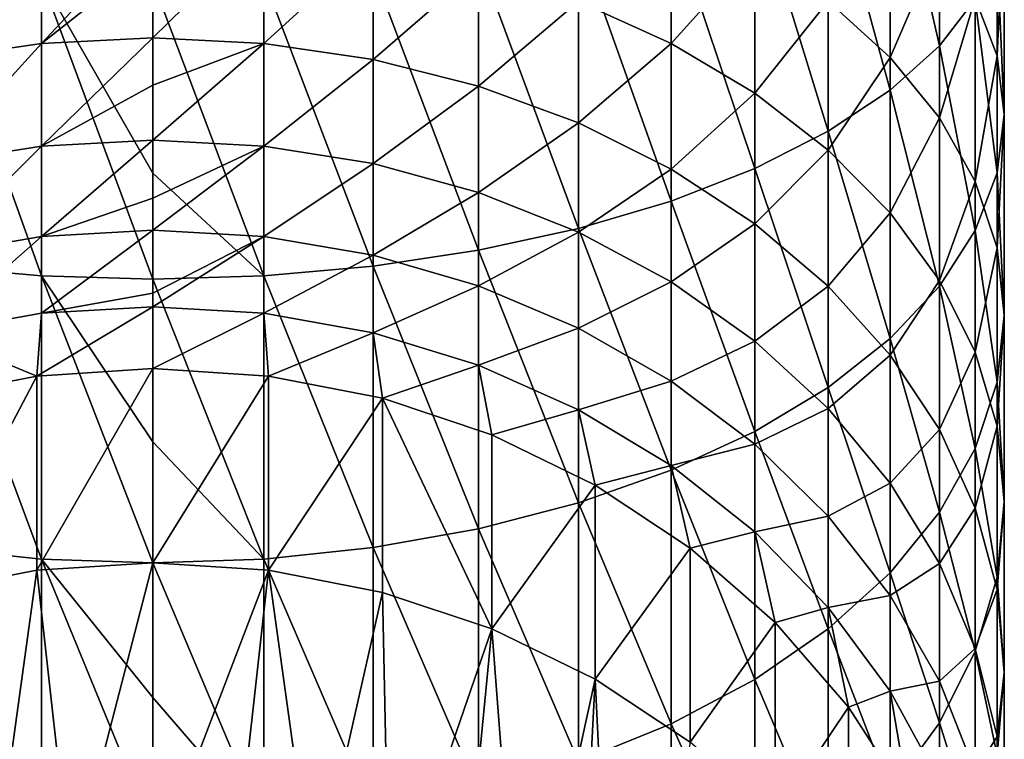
# Model space of a CAD drawing. Header units: metres. Extents: x -27 to 80, y -171 to 27.
# Tile 44 of 117: x -2 to 12, y -151 to -141. Entities that reach past the tile are written whole.
import ezdxf

# ---------------------------------------------------------------- set-up
doc = ezdxf.new("R2010")
doc.units = ezdxf.units.M
doc.layers.add('solid_509380_SW0003', color=7, linetype='CONTINUOUS')

msp = doc.modelspace()

# ---------------------------------------------------------------- linework, layer by layer
at = {"layer": 'solid_509380_SW0003'}
for points in [[(11.086555, -141.438904, 253.08139), (11.086555, -137.890884, 254.631195), (10.392304, -138.392242, 255.946686)], [(11.086555, -141.438904, 253.08139), (11.59111, -140.779648, 251.749222), (11.086555, -137.890884, 254.631195)], [(10.392304, -142.063309, 254.34314), (10.392304, -138.392242, 255.946686), (9.52024, -138.85704, 257.16626)], [(10.392304, -142.063309, 254.34314), (11.086555, -141.438904, 253.08139), (10.392304, -138.392242, 255.946686)], [(11.897338, -141.578171, 245.966339), (11.59111, -140.766983, 244.657883), (11.897338, -138.707397, 247.561768)], [(11.897338, -141.578171, 245.966339), (11.897338, -138.707397, 247.561768), (12, -139.4021, 248.965591)], [(9.52024, -142.642181, 255.512878), (9.52024, -138.85704, 257.16626), (8.485281, -139.277313, 258.269043)], [(9.52024, -142.642181, 255.512878), (10.392304, -142.063309, 254.34314), (9.52024, -138.85704, 257.16626)], [(8.485281, -143.165604, 256.570587), (8.485281, -139.277313, 258.269043), (7.305137, -139.645889, 259.236145)], [(8.485281, -143.165604, 256.570587), (9.52024, -142.642181, 255.512878), (8.485281, -139.277313, 258.269043)], [(10.392304, -141.599365, 240.57608), (9.52024, -140.809128, 239.537369), (10.392304, -139.242035, 242.198044)], [(10.392304, -141.599365, 240.57608), (10.392304, -139.242035, 242.198044), (11.086555, -139.98381, 243.394577)], [(12, -142.403458, 247.297592), (12, -139.4021, 248.965591), (11.897338, -140.096817, 250.369415)], [(12, -142.403458, 247.297592), (11.897338, -141.578171, 245.966339), (12, -139.4021, 248.965591)], [(7.305137, -141.402786, 236.151108), (6, -140.811035, 235.510529), (7.305137, -139.467926, 237.77446)], [(7.305137, -141.402786, 236.151108), (7.305137, -139.467926, 237.77446), (8.485281, -140.094574, 238.598145)], [(7.305137, -143.624649, 257.498199), (7.305137, -139.645889, 259.236145), (6, -139.956467, 260.051025)], [(7.305137, -143.624649, 257.498199), (8.485281, -143.165604, 256.570587), (7.305137, -139.645889, 259.236145)], [(-3.105829, -141.630447, 232.970413), (-3.105829, -139.997589, 234.629944), (-1.566314, -139.789795, 234.404999)], [(-1.566314, -141.402176, 232.766296), (-3.105829, -141.630447, 232.970413), (-1.566314, -139.789795, 234.404999)], [(-1.566314, -141.402176, 232.766296), (-1.566314, -139.789795, 234.404999), (0, -139.720139, 234.32959)], [(0, -140.161407, 233.911469), (-1.566314, -141.402176, 232.766296), (0, -139.720139, 234.32959)], [(1.566314, -139.789795, 234.404999), (0, -141.325638, 232.697861), (0, -140.161407, 233.911469)], [(1.566314, -141.402176, 232.766296), (0, -141.325638, 232.697861), (1.566314, -139.789795, 234.404999)], [(1.566314, -141.402176, 232.766296), (1.566314, -139.789795, 234.404999), (3.105829, -139.997589, 234.629944)], [(6, -144.011444, 258.279785), (6, -139.956467, 260.051025), (4.592201, -140.203705, 260.699768)], [(6, -144.011444, 258.279785), (7.305137, -143.624649, 257.498199), (6, -139.956467, 260.051025)], [(11.086555, -142.451767, 241.696487), (10.392304, -141.599365, 240.57608), (11.086555, -139.98381, 243.394577)], [(11.086555, -142.451767, 241.696487), (11.086555, -139.98381, 243.394577), (11.59111, -140.766983, 244.657883)], [(3.105829, -141.630447, 232.970413), (1.566314, -141.402176, 232.766296), (3.105829, -139.997589, 234.629944)], [(3.105829, -141.630447, 232.970413), (3.105829, -139.997589, 234.629944), (4.592201, -140.339951, 235.000565)], [(8.485281, -142.105057, 236.911331), (7.305137, -141.402786, 236.151108), (8.485281, -140.094574, 238.598145)], [(8.485281, -142.105057, 236.911331), (8.485281, -140.094574, 238.598145), (9.52024, -140.809128, 239.537369)], [(11.897338, -143.22876, 248.628845), (11.897338, -140.096817, 250.369415), (11.59111, -140.779648, 251.749222)], [(11.897338, -143.22876, 248.628845), (12, -142.403458, 247.297592), (11.897338, -140.096817, 250.369415)], [(0, -140.161407, 233.911469), (0, -141.325638, 232.697861), (-1.566314, -141.402176, 232.766296)], [(4.592201, -144.319366, 258.902008), (4.592201, -140.203705, 260.699768), (3.105829, -140.383392, 261.171234)], [(4.592201, -144.319366, 258.902008), (6, -144.011444, 258.279785), (4.592201, -140.203705, 260.699768)], [(-1.566314, -144.67897, 259.628693), (-1.566314, -140.492447, 261.457397), (-3.105829, -140.383392, 261.171234)], [(-3.105829, -144.543152, 259.354218), (-1.566314, -144.67897, 259.628693), (-3.105829, -140.383392, 261.171234)], [(3.105829, -144.543152, 259.354218), (3.105829, -140.383392, 261.171234), (1.566314, -140.492447, 261.457397)], [(4.592201, -142.006561, 233.306732), (3.105829, -141.630447, 232.970413), (4.592201, -140.339951, 235.000565)], [(3.105829, -144.543152, 259.354218), (4.592201, -144.319366, 258.902008), (3.105829, -140.383392, 261.171234)], [(4.592201, -142.006561, 233.306732), (4.592201, -140.339951, 235.000565), (6, -140.811035, 235.510529)], [(0, -143.231216, 260.427948), (0, -140.529007, 261.553314), (-1.566314, -140.492447, 261.457397)], [(0, -144.724503, 259.720703), (0, -143.231216, 260.427948), (-1.566314, -140.492447, 261.457397)], [(-1.566314, -144.67897, 259.628693), (0, -144.724503, 259.720703), (-1.566314, -140.492447, 261.457397)], [(1.566314, -144.67897, 259.628693), (1.566314, -140.492447, 261.457397), (0, -140.529007, 261.553314)], [(1.566314, -144.67897, 259.628693), (0, -140.529007, 261.553314), (0, -143.231216, 260.427948)], [(1.566314, -144.67897, 259.628693), (3.105829, -144.543152, 259.354218), (1.566314, -140.492447, 261.457397)], [(6, -142.524094, 233.769485), (4.592201, -142.006561, 233.306732), (6, -140.811035, 235.510529)], [(6, -142.524094, 233.769485), (6, -140.811035, 235.510529), (7.305137, -141.402786, 236.151108)], [(9.52024, -142.905838, 237.778214), (8.485281, -142.105057, 236.911331), (9.52024, -140.809128, 239.537369)], [(9.52024, -142.905838, 237.778214), (9.52024, -140.809128, 239.537369), (10.392304, -141.599365, 240.57608)], [(11.59111, -143.35173, 242.87944), (11.086555, -142.451767, 241.696487), (11.59111, -140.766983, 244.657883)], [(11.59111, -144.039932, 249.937317), (11.59111, -140.779648, 251.749222), (11.086555, -141.438904, 253.08139)], [(11.59111, -143.35173, 242.87944), (11.59111, -140.766983, 244.657883), (11.897338, -141.578171, 245.966339)], [(11.59111, -144.039932, 249.937317), (11.897338, -143.22876, 248.628845), (11.59111, -140.779648, 251.749222)], [(-1.566314, -142.851089, 230.98143), (-1.566314, -141.402176, 232.766296), (0, -141.325638, 232.697861)], [(0, -141.990173, 231.922073), (-1.566314, -142.851089, 230.98143), (0, -141.325638, 232.697861)], [(1.566314, -141.402176, 232.766296), (0, -141.990173, 231.922073), (0, -141.325638, 232.697861)], [(-3.105829, -143.097778, 231.162872), (-3.105829, -141.630447, 232.970413), (-1.566314, -141.402176, 232.766296)], [(-1.566314, -142.851089, 230.98143), (-3.105829, -143.097778, 231.162872), (-1.566314, -141.402176, 232.766296)], [(1.566314, -141.402176, 232.766296), (0, -142.768387, 230.920593), (0, -141.990173, 231.922073)], [(1.566314, -142.851089, 230.98143), (0, -142.768387, 230.920593), (1.566314, -141.402176, 232.766296)], [(1.566314, -142.851089, 230.98143), (1.566314, -141.402176, 232.766296), (3.105829, -141.630447, 232.970413)], [(7.305137, -143.174179, 234.350784), (6, -142.524094, 233.769485), (7.305137, -141.402786, 236.151108)], [(7.305137, -143.174179, 234.350784), (7.305137, -141.402786, 236.151108), (8.485281, -142.105057, 236.911331)], [(11.086555, -144.82312, 251.200623), (11.086555, -141.438904, 253.08139), (10.392304, -142.063309, 254.34314)], [(11.086555, -144.82312, 251.200623), (11.59111, -144.039932, 249.937317), (11.086555, -141.438904, 253.08139)], [(3.105829, -143.097778, 231.162872), (1.566314, -142.851089, 230.98143), (3.105829, -141.630447, 232.970413)], [(3.105829, -143.097778, 231.162872), (3.105829, -141.630447, 232.970413), (4.592201, -142.006561, 233.306732)], [(10.392304, -143.791443, 238.736908), (9.52024, -142.905838, 237.778214), (10.392304, -141.599365, 240.57608)], [(10.392304, -143.791443, 238.736908), (10.392304, -141.599365, 240.57608), (11.086555, -142.451767, 241.696487)], [(11.897338, -144.28389, 244.104675), (11.59111, -143.35173, 242.87944), (11.897338, -141.578171, 245.966339)], [(11.897338, -144.28389, 244.104675), (11.897338, -141.578171, 245.966339), (12, -142.403458, 247.297592)], [(0, -141.990173, 231.922073), (0, -142.768387, 230.920593), (-1.566314, -142.851089, 230.98143)], [(4.592201, -143.504227, 231.461823), (3.105829, -143.097778, 231.162872), (4.592201, -142.006561, 233.306732)], [(4.592201, -143.504227, 231.461823), (4.592201, -142.006561, 233.306732), (6, -142.524094, 233.769485)], [(10.392304, -145.564896, 252.397141), (10.392304, -142.063309, 254.34314), (9.52024, -142.642181, 255.512878)], [(10.392304, -145.564896, 252.397141), (11.086555, -144.82312, 251.200623), (10.392304, -142.063309, 254.34314)], [(8.485281, -143.945679, 235.040649), (7.305137, -143.174179, 234.350784), (8.485281, -142.105057, 236.911331)], [(8.485281, -143.945679, 235.040649), (8.485281, -142.105057, 236.911331), (9.52024, -142.905838, 237.778214)], [(11.086555, -144.746704, 239.771011), (10.392304, -143.791443, 238.736908), (11.086555, -142.451767, 241.696487)], [(11.086555, -144.746704, 239.771011), (11.086555, -142.451767, 241.696487), (11.59111, -143.35173, 242.87944)], [(12, -145.232254, 245.351242), (12, -142.403458, 247.297592), (11.897338, -143.22876, 248.628845)], [(12, -145.232254, 245.351242), (11.897338, -144.28389, 244.104675), (12, -142.403458, 247.297592)], [(6, -144.063477, 231.873169), (4.592201, -143.504227, 231.461823), (6, -142.524094, 233.769485)], [(6, -144.063477, 231.873169), (6, -142.524094, 233.769485), (7.305137, -143.174179, 234.350784)], [(9.52024, -146.252579, 253.506409), (9.52024, -142.642181, 255.512878), (8.485281, -143.165604, 256.570587)], [(9.52024, -146.252579, 253.506409), (10.392304, -145.564896, 252.397141), (9.52024, -142.642181, 255.512878)], [(-3.105829, -144.386215, 229.223755), (-3.105829, -143.097778, 231.162872), (-1.566314, -142.851089, 230.98143)], [(-1.566314, -144.123367, 229.066635), (-3.105829, -144.386215, 229.223755), (-1.566314, -142.851089, 230.98143)], [(-1.566314, -144.123367, 229.066635), (-1.566314, -142.851089, 230.98143), (0, -142.768387, 230.920593)], [(0, -143.58371, 229.7397), (-1.566314, -144.123367, 229.066635), (0, -142.768387, 230.920593)], [(1.566314, -142.851089, 230.98143), (0, -143.58371, 229.7397), (0, -142.768387, 230.920593)], [(1.566314, -142.851089, 230.98143), (0, -144.035248, 229.013962), (0, -143.58371, 229.7397)], [(1.566314, -144.123367, 229.066635), (0, -144.035248, 229.013962), (1.566314, -142.851089, 230.98143)], [(1.566314, -144.123367, 229.066635), (1.566314, -142.851089, 230.98143), (3.105829, -143.097778, 231.162872)], [(9.52024, -144.825409, 235.827286), (8.485281, -143.945679, 235.040649), (9.52024, -142.905838, 237.778214)], [(9.52024, -144.825409, 235.827286), (9.52024, -142.905838, 237.778214), (10.392304, -143.791443, 238.736908)], [(3.105829, -144.386215, 229.223755), (1.566314, -144.123367, 229.066635), (3.105829, -143.097778, 231.162872)], [(3.105829, -144.386215, 229.223755), (3.105829, -143.097778, 231.162872), (4.592201, -143.504227, 231.461823)], [(7.305137, -144.765991, 232.389877), (6, -144.063477, 231.873169), (7.305137, -143.174179, 234.350784)], [(8.485281, -146.87439, 254.509445), (8.485281, -143.165604, 256.570587), (7.305137, -143.624649, 257.498199)], [(7.305137, -144.765991, 232.389877), (7.305137, -143.174179, 234.350784), (8.485281, -143.945679, 235.040649)], [(8.485281, -146.87439, 254.509445), (9.52024, -146.252579, 253.506409), (8.485281, -143.165604, 256.570587)], [(1.566314, -144.67897, 259.628693), (0, -143.231216, 260.427948), (0, -144.724503, 259.720703)], [(11.897338, -146.180634, 246.597794), (11.897338, -143.22876, 248.628845), (11.59111, -144.039932, 249.937317)], [(11.897338, -146.180634, 246.597794), (12, -145.232254, 245.351242), (11.897338, -143.22876, 248.628845)], [(11.59111, -145.75528, 240.862823), (11.086555, -144.746704, 239.771011), (11.59111, -143.35173, 242.87944)], [(11.59111, -145.75528, 240.862823), (11.59111, -143.35173, 242.87944), (11.897338, -144.28389, 244.104675)], [(0, -143.58371, 229.7397), (0, -144.035248, 229.013962), (-1.566314, -144.123367, 229.066635)], [(4.592201, -144.81929, 229.48262), (3.105829, -144.386215, 229.223755), (4.592201, -143.504227, 231.461823)], [(4.592201, -144.81929, 229.48262), (4.592201, -143.504227, 231.461823), (6, -144.063477, 231.873169)], [(7.305137, -147.419724, 255.389084), (7.305137, -143.624649, 257.498199), (6, -144.011444, 258.279785)], [(7.305137, -147.419724, 255.389084), (8.485281, -146.87439, 254.509445), (7.305137, -143.624649, 257.498199)], [(10.392304, -145.798325, 236.69725), (9.52024, -144.825409, 235.827286), (10.392304, -143.791443, 238.736908)], [(10.392304, -145.798325, 236.69725), (10.392304, -143.791443, 238.736908), (11.086555, -144.746704, 239.771011)], [(6, -147.879211, 256.13028), (6, -144.011444, 258.279785), (4.592201, -144.319366, 258.902008)], [(6, -147.879211, 256.13028), (7.305137, -147.419724, 255.389084), (6, -144.011444, 258.279785)], [(8.485281, -145.599701, 233.003113), (7.305137, -144.765991, 232.389877), (8.485281, -143.945679, 235.040649)], [(8.485281, -145.599701, 233.003113), (8.485281, -143.945679, 235.040649), (9.52024, -144.825409, 235.827286)], [(-3.105829, -145.484055, 227.1707), (-3.105829, -144.386215, 229.223755), (-1.566314, -144.123367, 229.066635)], [(-1.566314, -145.207428, 227.039352), (-3.105829, -145.484055, 227.1707), (-1.566314, -144.123367, 229.066635)], [(-1.566314, -145.207428, 227.039352), (-1.566314, -144.123367, 229.066635), (0, -144.035248, 229.013962)], [(0, -144.921814, 227.392014), (-1.566314, -145.207428, 227.039352), (0, -144.035248, 229.013962)], [(1.566314, -144.123367, 229.066635), (0, -144.921814, 227.392014), (0, -144.035248, 229.013962)], [(1.566314, -144.123367, 229.066635), (0, -145.114685, 226.995316), (0, -144.921814, 227.392014)], [(1.566314, -145.207428, 227.039352), (0, -145.114685, 226.995316), (1.566314, -144.123367, 229.066635)], [(1.566314, -145.207428, 227.039352), (1.566314, -144.123367, 229.066635), (3.105829, -144.386215, 229.223755)], [(6, -145.415207, 229.838821), (4.592201, -144.81929, 229.48262), (6, -144.063477, 231.873169)], [(6, -145.415207, 229.838821), (6, -144.063477, 231.873169), (7.305137, -144.765991, 232.389877)], [(11.59111, -147.112778, 247.823044), (11.59111, -144.039932, 249.937317), (11.086555, -144.82312, 251.200623)], [(11.59111, -147.112778, 247.823044), (11.897338, -146.180634, 246.597794), (11.59111, -144.039932, 249.937317)], [(11.897338, -146.799927, 241.993683), (11.59111, -145.75528, 240.862823), (11.897338, -144.28389, 244.104675)], [(11.897338, -146.799927, 241.993683), (11.897338, -144.28389, 244.104675), (12, -145.232254, 245.351242)], [(3.105829, -145.484055, 227.1707), (1.566314, -145.207428, 227.039352), (3.105829, -144.386215, 229.223755)], [(4.592201, -148.245026, 256.720337), (4.592201, -144.319366, 258.902008), (3.105829, -144.543152, 259.354218)], [(3.105829, -145.484055, 227.1707), (3.105829, -144.386215, 229.223755), (4.592201, -144.81929, 229.48262)], [(4.592201, -148.245026, 256.720337), (6, -147.879211, 256.13028), (4.592201, -144.319366, 258.902008)], [(-1.566314, -148.672226, 257.409424), (-1.566314, -144.67897, 259.628693), (-3.105829, -144.543152, 259.354218)], [(-3.105829, -148.51088, 257.14917), (-1.566314, -148.672226, 257.409424), (-3.105829, -144.543152, 259.354218)], [(3.105829, -148.51088, 257.14917), (3.105829, -144.543152, 259.354218), (1.566314, -144.67897, 259.628693)], [(3.105829, -148.51088, 257.14917), (4.592201, -148.245026, 256.720337), (3.105829, -144.543152, 259.354218)], [(0, -147.019135, 258.506805), (0, -144.724503, 259.720703), (-1.566314, -144.67897, 259.628693)], [(0, -148.726318, 257.496704), (0, -147.019135, 258.506805), (-1.566314, -144.67897, 259.628693)], [(-1.566314, -148.672226, 257.409424), (0, -148.726318, 257.496704), (-1.566314, -144.67897, 259.628693)], [(1.566314, -148.672226, 257.409424), (1.566314, -144.67897, 259.628693), (0, -144.724503, 259.720703)], [(1.566314, -148.672226, 257.409424), (3.105829, -148.51088, 257.14917), (1.566314, -144.67897, 259.628693)], [(1.566314, -148.672226, 257.409424), (0, -144.724503, 259.720703), (0, -147.019135, 258.506805)], [(4.592201, -145.939819, 227.387146), (3.105829, -145.484055, 227.1707), (4.592201, -144.81929, 229.48262)], [(4.592201, -145.939819, 227.387146), (4.592201, -144.81929, 229.48262), (6, -145.415207, 229.838821)], [(7.305137, -146.163742, 230.286255), (6, -145.415207, 229.838821), (7.305137, -144.765991, 232.389877)], [(7.305137, -146.163742, 230.286255), (7.305137, -144.765991, 232.389877), (8.485281, -145.599701, 233.003113)], [(9.52024, -146.550385, 233.702362), (8.485281, -145.599701, 233.003113), (9.52024, -144.825409, 235.827286)], [(9.52024, -146.550385, 233.702362), (9.52024, -144.825409, 235.827286), (10.392304, -145.798325, 236.69725)], [(11.086555, -146.847763, 237.635635), (10.392304, -145.798325, 236.69725), (11.086555, -144.746704, 239.771011)], [(11.086555, -148.012756, 249.005981), (11.086555, -144.82312, 251.200623), (10.392304, -145.564896, 252.397141)], [(11.086555, -146.847763, 237.635635), (11.086555, -144.746704, 239.771011), (11.59111, -145.75528, 240.862823)], [(11.086555, -148.012756, 249.005981), (11.59111, -147.112778, 247.823044), (11.086555, -144.82312, 251.200623)], [(0, -144.921814, 227.392014), (0, -145.114685, 226.995316), (-1.566314, -145.207428, 227.039352)], [(-1.634, -146.09256, 224.947021), (-1.566314, -145.207428, 227.039352), (0, -145.114685, 226.995316)], [(0, -145.987534, 224.908798), (-1.634, -146.09256, 224.947021), (0, -145.114685, 226.995316)], [(1.566314, -145.207428, 227.039352), (0, -145.987534, 224.908798), (0, -145.114685, 226.995316)], [(-1.634, -146.09256, 224.947021), (-3.105829, -145.484055, 227.1707), (-1.566314, -145.207428, 227.039352)], [(1.634, -146.09256, 224.947021), (0, -145.987534, 224.908798), (1.566314, -145.207428, 227.039352)], [(1.634, -146.09256, 224.947021), (1.566314, -145.207428, 227.039352), (3.105829, -145.484055, 227.1707)], [(12, -147.862747, 243.144226), (12, -145.232254, 245.351242), (11.897338, -146.180634, 246.597794)], [(12, -147.862747, 243.144226), (11.897338, -146.799927, 241.993683), (12, -145.232254, 245.351242)], [(-1.634, -146.09256, 224.947021), (-3.237561, -146.405685, 225.060989), (-3.105829, -145.484055, 227.1707)], [(3.237561, -146.405685, 225.060989), (1.634, -146.09256, 224.947021), (3.105829, -145.484055, 227.1707)], [(3.237561, -146.405685, 225.060989), (3.105829, -145.484055, 227.1707), (4.592201, -145.939819, 227.387146)], [(6, -146.566956, 227.684937), (4.592201, -145.939819, 227.387146), (6, -145.415207, 229.838821)], [(6, -146.566956, 227.684937), (6, -145.415207, 229.838821), (7.305137, -146.163742, 230.286255)], [(8.485281, -147.052094, 230.817261), (7.305137, -146.163742, 230.286255), (8.485281, -145.599701, 233.003113)], [(8.485281, -147.052094, 230.817261), (8.485281, -145.599701, 233.003113), (9.52024, -146.550385, 233.702362)], [(10.392304, -148.865158, 250.126389), (10.392304, -145.564896, 252.397141), (9.52024, -146.252579, 253.506409)], [(10.392304, -148.865158, 250.126389), (11.086555, -148.012756, 249.005981), (10.392304, -145.564896, 252.397141)], [(10.392304, -147.601761, 234.475662), (9.52024, -146.550385, 233.702362), (10.392304, -145.798325, 236.69725)], [(10.392304, -147.601761, 234.475662), (10.392304, -145.798325, 236.69725), (11.086555, -146.847763, 237.635635)], [(11.59111, -147.95578, 238.626404), (11.086555, -146.847763, 237.635635), (11.59111, -145.75528, 240.862823)], [(11.59111, -147.95578, 238.626404), (11.59111, -145.75528, 240.862823), (11.897338, -146.799927, 241.993683)], [(4.780813, -146.921082, 225.248581), (3.237561, -146.405685, 225.060989), (4.592201, -145.939819, 227.387146)], [(4.780813, -146.921082, 225.248581), (4.592201, -145.939819, 227.387146), (6, -146.566956, 227.684937)], [(-1.634, -146.09256, 224.947021), (-3.237515, -149.14183, 217.543442), (-3.237561, -146.405685, 225.060989)], [(-1.634, -146.09256, 224.947021), (-1.633953, -148.828705, 217.429474), (-3.237515, -149.14183, 217.543442)], [(0, -145.987534, 224.908798), (-1.633953, -148.828705, 217.429474), (-1.634, -146.09256, 224.947021)], [(0, -145.987534, 224.908798), (0, -148.723694, 217.391251), (-1.633953, -148.828705, 217.429474)], [(1.634, -146.09256, 224.947021), (0, -148.723694, 217.391251), (0, -145.987534, 224.908798)], [(1.634, -146.09256, 224.947021), (1.633953, -148.828705, 217.429474), (0, -148.723694, 217.391251)], [(3.237561, -146.405685, 225.060989), (1.633953, -148.828705, 217.429474), (1.634, -146.09256, 224.947021)], [(7.305137, -147.354721, 228.059021), (6, -146.566956, 227.684937), (7.305137, -146.163742, 230.286255)], [(7.305137, -147.354721, 228.059021), (7.305137, -146.163742, 230.286255), (8.485281, -147.052094, 230.817261)], [(11.897338, -148.925568, 244.294769), (11.897338, -146.180634, 246.597794), (11.59111, -147.112778, 247.823044)], [(11.897338, -148.925568, 244.294769), (12, -147.862747, 243.144226), (11.897338, -146.180634, 246.597794)], [(9.52024, -149.655396, 251.1651), (9.52024, -146.252579, 253.506409), (8.485281, -146.87439, 254.509445)], [(9.52024, -149.655396, 251.1651), (10.392304, -148.865158, 250.126389), (9.52024, -146.252579, 253.506409)], [(3.237561, -146.405685, 225.060989), (3.237515, -149.14183, 217.543442), (1.633953, -148.828705, 217.429474)], [(3.237561, -146.405685, 225.060989), (4.780764, -149.657227, 217.731033), (3.237515, -149.14183, 217.543442)], [(4.780813, -146.921082, 225.248581), (4.780764, -149.657227, 217.731033), (3.237561, -146.405685, 225.060989)], [(6.235007, -147.629135, 225.506287), (4.780813, -146.921082, 225.248581), (6, -146.566956, 227.684937)], [(6.235007, -147.629135, 225.506287), (6, -146.566956, 227.684937), (7.305137, -147.354721, 228.059021)], [(9.52024, -148.065063, 231.42276), (8.485281, -147.052094, 230.817261), (9.52024, -146.550385, 233.702362)], [(9.52024, -148.065063, 231.42276), (9.52024, -146.550385, 233.702362), (10.392304, -147.601761, 234.475662)], [(6.235007, -147.629135, 225.506287), (4.780764, -149.657227, 217.731033), (4.780813, -146.921082, 225.248581)], [(8.485281, -150.369949, 252.104324), (8.485281, -146.87439, 254.509445), (7.305137, -147.419724, 255.389084)], [(8.485281, -150.369949, 252.104324), (9.52024, -149.655396, 251.1651), (8.485281, -146.87439, 254.509445)], [(11.086555, -148.735825, 235.309799), (10.392304, -147.601761, 234.475662), (11.086555, -146.847763, 237.635635)], [(11.086555, -148.735825, 235.309799), (11.086555, -146.847763, 237.635635), (11.59111, -147.95578, 238.626404)], [(11.897338, -149.103409, 239.652588), (11.59111, -147.95578, 238.626404), (11.897338, -146.799927, 241.993683)], [(11.897338, -149.103409, 239.652588), (11.897338, -146.799927, 241.993683), (12, -147.862747, 243.144226)], [(1.566314, -148.672226, 257.409424), (0, -147.019135, 258.506805), (0, -148.726318, 257.496704)], [(8.485281, -148.289627, 228.502975), (7.305137, -147.354721, 228.059021), (8.485281, -147.052094, 230.817261)], [(8.485281, -148.289627, 228.502975), (8.485281, -147.052094, 230.817261), (9.52024, -148.065063, 231.42276)], [(11.59111, -149.970215, 245.425613), (11.59111, -147.112778, 247.823044), (11.086555, -148.012756, 249.005981)], [(11.59111, -149.970215, 245.425613), (11.897338, -148.925568, 244.294769), (11.59111, -147.112778, 247.823044)], [(7.305137, -150.996597, 252.928009), (7.305137, -147.419724, 255.389084), (6, -147.879211, 256.13028)], [(7.573055, -148.516678, 225.82933), (6.235007, -147.629135, 225.506287), (7.305137, -147.354721, 228.059021)], [(7.573055, -148.516678, 225.82933), (7.305137, -147.354721, 228.059021), (8.485281, -148.289627, 228.502975)], [(7.305137, -150.996597, 252.928009), (8.485281, -150.369949, 252.104324), (7.305137, -147.419724, 255.389084)], [(10.392304, -149.185333, 232.092377), (9.52024, -148.065063, 231.42276), (10.392304, -147.601761, 234.475662)], [(10.392304, -149.185333, 232.092377), (10.392304, -147.601761, 234.475662), (11.086555, -148.735825, 235.309799)], [(6.235007, -147.629135, 225.506287), (6.235004, -150.365295, 217.988754), (4.780764, -149.657227, 217.731033)], [(7.573055, -148.516678, 225.82933), (6.235004, -150.365295, 217.988754), (6.235007, -147.629135, 225.506287)], [(6, -151.524612, 253.62204), (6, -147.879211, 256.13028), (4.592201, -148.245026, 256.720337)], [(6, -151.524612, 253.62204), (7.305137, -150.996597, 252.928009), (6, -147.879211, 256.13028)], [(12, -150.271011, 240.69664), (12, -147.862747, 243.144226), (11.897338, -148.925568, 244.294769)], [(12, -150.271011, 240.69664), (11.897338, -149.103409, 239.652588), (12, -147.862747, 243.144226)], [(11.086555, -150.97879, 246.517441), (11.086555, -148.012756, 249.005981), (10.392304, -148.865158, 250.126389)], [(11.59111, -149.933197, 236.190506), (11.086555, -148.735825, 235.309799), (11.59111, -147.95578, 238.626404)], [(11.086555, -150.97879, 246.517441), (11.59111, -149.970215, 245.425613), (11.086555, -148.012756, 249.005981)], [(11.59111, -149.933197, 236.190506), (11.59111, -147.95578, 238.626404), (11.897338, -149.103409, 239.652588)], [(9.52024, -149.355667, 229.009201), (8.485281, -148.289627, 228.502975), (9.52024, -148.065063, 231.42276)], [(9.52024, -149.355667, 229.009201), (9.52024, -148.065063, 231.42276), (10.392304, -149.185333, 232.092377)], [(4.592201, -151.944962, 254.174576), (4.592201, -148.245026, 256.720337), (3.105829, -148.51088, 257.14917)], [(4.592201, -151.944962, 254.174576), (6, -151.524612, 253.62204), (4.592201, -148.245026, 256.720337)], [(8.770032, -149.567154, 226.21167), (7.573055, -148.516678, 225.82933), (8.485281, -148.289627, 228.502975)], [(8.770032, -149.567154, 226.21167), (8.485281, -148.289627, 228.502975), (9.52024, -149.355667, 229.009201)], [(-1.566314, -152.435883, 254.819839), (-1.566314, -148.672226, 257.409424), (-3.105829, -148.51088, 257.14917)], [(-3.105829, -152.250473, 254.576126), (-1.566314, -152.435883, 254.819839), (-3.105829, -148.51088, 257.14917)], [(3.105829, -152.250473, 254.576126), (3.105829, -148.51088, 257.14917), (1.566314, -148.672226, 257.409424)], [(3.105829, -152.250473, 254.576126), (4.592201, -151.944962, 254.174576), (3.105829, -148.51088, 257.14917)], [(7.573055, -148.516678, 225.82933), (7.573114, -151.252884, 218.311813), (6.235004, -150.365295, 217.988754)], [(8.770032, -149.567154, 226.21167), (7.573114, -151.252884, 218.311813), (7.573055, -148.516678, 225.82933)], [(-1.149798, -153.178299, 219.012604), (-1.633953, -148.828705, 217.429474), (0, -148.723694, 217.391251)], [(0, -150.622406, 256.258362), (0, -148.726318, 257.496704), (-1.566314, -148.672226, 257.409424)], [(0, -152.498047, 254.901535), (0, -150.622406, 256.258362), (-1.566314, -148.672226, 257.409424)], [(-1.566314, -152.435883, 254.819839), (0, -152.498047, 254.901535), (-1.566314, -148.672226, 257.409424)], [(0, -153.093262, 218.981644), (-1.149798, -153.178299, 219.012604), (0, -148.723694, 217.391251)], [(1.566314, -152.435883, 254.819839), (1.566314, -148.672226, 257.409424), (0, -148.726318, 257.496704)], [(0, -153.093262, 218.981644), (0, -148.723694, 217.391251), (1.633953, -148.828705, 217.429474)], [(1.566314, -152.435883, 254.819839), (0, -148.726318, 257.496704), (0, -150.622406, 256.258362)], [(1.566314, -152.435883, 254.819839), (3.105829, -152.250473, 254.576126), (1.566314, -148.672226, 257.409424)], [(-2.271269, -153.431305, 219.104691), (-3.237515, -149.14183, 217.543442), (-1.633953, -148.828705, 217.429474)], [(-1.149798, -153.178299, 219.012604), (-2.271269, -153.431305, 219.104691), (-1.633953, -148.828705, 217.429474)], [(1.149798, -153.178299, 219.012604), (0, -153.093262, 218.981644), (1.633953, -148.828705, 217.429474)], [(2.271269, -153.431305, 219.104691), (1.149798, -153.178299, 219.012604), (1.633953, -148.828705, 217.429474)], [(2.271269, -153.431305, 219.104691), (1.633953, -148.828705, 217.429474), (3.237515, -149.14183, 217.543442)], [(10.392304, -151.934052, 247.551544), (10.392304, -148.865158, 250.126389), (9.52024, -149.655396, 251.1651)], [(11.086555, -150.393707, 232.814682), (10.392304, -149.185333, 232.092377), (11.086555, -148.735825, 235.309799)], [(10.392304, -151.934052, 247.551544), (11.086555, -150.97879, 246.517441), (10.392304, -148.865158, 250.126389)], [(11.086555, -150.393707, 232.814682), (11.086555, -148.735825, 235.309799), (11.59111, -149.933197, 236.190506)], [(11.897338, -151.438614, 241.740677), (11.897338, -148.925568, 244.294769), (11.59111, -149.970215, 245.425613)], [(11.897338, -151.438614, 241.740677), (12, -150.271011, 240.69664), (11.897338, -148.925568, 244.294769)], [(3.336839, -153.846054, 219.255646), (2.271269, -153.431305, 219.104691), (3.237515, -149.14183, 217.543442)], [(3.336839, -153.846054, 219.255646), (3.237515, -149.14183, 217.543442), (4.780764, -149.657227, 217.731033)], [(11.897338, -151.17337, 237.102676), (11.59111, -149.933197, 236.190506), (11.897338, -149.103409, 239.652588)], [(11.897338, -151.17337, 237.102676), (11.897338, -149.103409, 239.652588), (12, -150.271011, 240.69664)], [(10.392304, -150.534637, 229.569061), (9.52024, -149.355667, 229.009201), (10.392304, -149.185333, 232.092377)], [(10.392304, -150.534637, 229.569061), (10.392304, -149.185333, 232.092377), (11.086555, -150.393707, 232.814682)], [(9.803638, -150.761017, 226.64621), (8.770032, -149.567154, 226.21167), (9.52024, -149.355667, 229.009201)], [(9.803638, -150.761017, 226.64621), (9.52024, -149.355667, 229.009201), (10.392304, -150.534637, 229.569061)], [(4.320213, -154.412323, 219.461746), (3.336839, -153.846054, 219.255646), (4.780764, -149.657227, 217.731033)], [(5.197242, -155.116211, 219.717941), (4.320213, -154.412323, 219.461746), (4.780764, -149.657227, 217.731033)], [(5.197242, -155.116211, 219.717941), (4.780764, -149.657227, 217.731033), (6.235004, -150.365295, 217.988754)], [(8.770032, -149.567154, 226.21167), (8.770081, -152.30336, 218.694153), (7.573114, -151.252884, 218.311813)], [(9.52024, -152.819656, 248.510239), (9.52024, -149.655396, 251.1651), (8.485281, -150.369949, 252.104324)], [(9.803638, -150.761017, 226.64621), (8.770081, -152.30336, 218.694153), (8.770032, -149.567154, 226.21167)], [(9.52024, -152.819656, 248.510239), (10.392304, -151.934052, 247.551544), (9.52024, -149.655396, 251.1651)], [(11.59111, -151.66954, 233.577286), (11.086555, -150.393707, 232.814682), (11.59111, -149.933197, 236.190506)], [(11.59111, -152.586243, 242.766876), (11.59111, -149.970215, 245.425613), (11.086555, -150.97879, 246.517441)], [(11.59111, -151.66954, 233.577286), (11.59111, -149.933197, 236.190506), (11.897338, -151.17337, 237.102676)], [(11.59111, -152.586243, 242.766876), (11.897338, -151.438614, 241.740677), (11.59111, -149.970215, 245.425613)], [(5.946268, -155.940308, 220.017883), (5.197242, -155.116211, 219.717941), (6.235004, -150.365295, 217.988754)], [(6.548901, -156.86441, 220.354233), (5.946268, -155.940308, 220.017883), (6.235004, -150.365295, 217.988754)], [(6.548901, -156.86441, 220.354233), (6.235004, -150.365295, 217.988754), (7.573114, -151.252884, 218.311813)], [(8.485281, -153.620453, 249.377106), (8.485281, -150.369949, 252.104324), (7.305137, -150.996597, 252.928009)], [(8.485281, -153.620453, 249.377106), (9.52024, -152.819656, 248.510239), (8.485281, -150.369949, 252.104324)], [(11.086555, -151.806335, 230.172943), (10.392304, -150.534637, 229.569061), (11.086555, -150.393707, 232.814682)], [(11.086555, -151.806335, 230.172943), (11.086555, -150.393707, 232.814682), (11.59111, -151.66954, 233.577286)], [(12, -152.43512, 238.030746), (12, -150.271011, 240.69664), (11.897338, -151.438614, 241.740677)], [(12, -152.43512, 238.030746), (11.897338, -151.17337, 237.102676), (12, -150.271011, 240.69664)], [(1.566314, -152.435883, 254.819839), (0, -150.622406, 256.258362), (0, -152.498047, 254.901535)], [(10.654623, -152.076004, 227.124817), (9.803638, -150.761017, 226.64621), (10.392304, -150.534637, 229.569061)], [(10.654623, -152.076004, 227.124817), (10.392304, -150.534637, 229.569061), (11.086555, -151.806335, 230.172943)], [(9.803638, -150.761017, 226.64621), (9.803653, -153.497192, 219.128662), (8.770081, -152.30336, 218.694153)], [(10.654623, -152.076004, 227.124817), (9.803653, -153.497192, 219.128662), (9.803638, -150.761017, 226.64621)], [(7.305137, -154.322723, 250.137344), (7.305137, -150.996597, 252.928009), (6, -151.524612, 253.62204)], [(7.305137, -154.322723, 250.137344), (8.485281, -153.620453, 249.377106), (7.305137, -150.996597, 252.928009)], [(11.086555, -153.69426, 243.757629), (11.086555, -150.97879, 246.517441), (10.392304, -151.934052, 247.551544)], [(11.086555, -153.69426, 243.757629), (11.59111, -152.586243, 242.766876), (11.086555, -150.97879, 246.517441)], [(11.897338, -152.990967, 234.367157), (11.59111, -151.66954, 233.577286), (11.897338, -151.17337, 237.102676)], [(11.897338, -152.990967, 234.367157), (11.897338, -151.17337, 237.102676), (12, -152.43512, 238.030746)]]:
    msp.add_3dface(points, dxfattribs=at)

doc.saveas('drawing.dxf')
